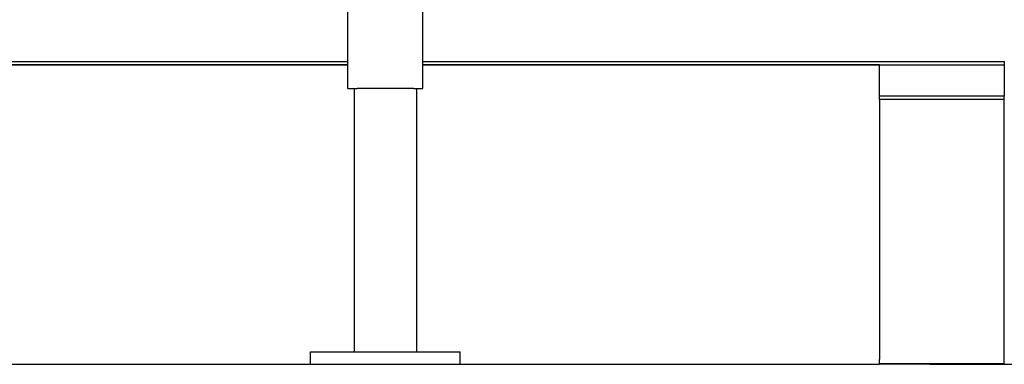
# Model space of a CAD drawing. Header units: inches. Extents: x 5 to 1128, y -85 to 748.
# Tile 99 of 256: x 210 to 250, y 156 to 170. Entities that reach past the tile are written whole.
import ezdxf

# ---------------------------------------------------------------- set-up
doc = ezdxf.new("R2010")
doc.units = ezdxf.units.IN
doc.header["$LTSCALE"] = 32
doc.header["$MEASUREMENT"] = 0
doc.layers.add('Dimension (ANSI)', color=7, linetype='Continuous', lineweight=25)
doc.layers.add('Visible (ANSI)', color=7, linetype='Continuous', lineweight=30)
doc.styles.add('Note Text (ANSI)', font='tahoma.ttf')
doc.dimstyles.new('SB Fraction-16 (ANSI)', dxfattribs={"dimscale": 32, "dimtxt": 0.125, "dimasz": 0.098425, "dimexe": 0.125, "dimexo": 0.0625, "dimgap": 0.031496, "dimtad": 0, "dimtih": 1, "dimtoh": 1, "dimdec": 4, "dimrnd": 1e-08, "dimzin": 0, "dimdsep": 46, "dimlunit": 5, "dimtxsty": 'Note Text (ANSI)', "dimcen": 0.09, "dimdle": 0.393701, "dimclrd": 256, "dimclre": 256, "dimclrt": 256, "dimadec": 0, "dimazin": 3, "dimtfac": 0.96, "dimtofl": 0, "dimtmove": 0, "dimatfit": 3, "dimfxl": 1, "dimfrac": 2, "dimtolj": 1, "dimtzin": 12, "dimlwd": -1, "dimlwe": -1, "dimarcsym": 0})

# ---------------------------------------------------------------- blocks, each defined once
blk = doc.blocks.new('*D17')
at = {"layer": 'Defpoints', "color": 0, "transparency": 16777216}
for p in [(268.182, 333.234), (244.87, 156.234), (303.64, 156.234)]:
    blk.add_point(p, dxfattribs=at)
at = {"layer": 'Dimension (ANSI)', "transparency": 16777216}
for p, q in [((270.182, 333.234), (307.64, 333.234)), ((303.64, 330.084), (303.64, 258.248)), ((303.64, 159.383), (303.64, 252.219)), ((246.87, 156.234), (307.64, 156.234))]:
    blk.add_line(p, q, dxfattribs=at)
for points in [[(303.115, 330.084), (304.164, 330.084), (303.64, 333.234)], [(303.115, 159.383), (304.164, 159.383), (303.64, 156.234)]]:
    blk.add_solid(points, dxfattribs=at)
at = {"layer": 'Dimension (ANSI)', "transparency": 16777216, "insert": (299.537, 257.24), "char_height": 4, "attachment_point": 1, "style": 'Note Text (ANSI)'}
blk.add_mtext('\\A1;177', dxfattribs=at)

msp = doc.modelspace()

# ---------------------------------------------------------------- linework, layer by layer
at = {"layer": 'Visible (ANSI)'}
for p, q in [((223.55726, 167.29617), (223.55726, 181.08205)), ((226.55726, 167.29617), (226.55726, 179.35867)), ((178.05726, 168.36817), (223.55726, 168.36817)), ((178.05726, 168.23367), (223.55726, 168.23367)), ((223.55726, 168.23367), (178.05726, 168.23367)), ((226.55726, 168.36817), (249.86976, 168.36817)), ((226.55726, 168.23367), (244.86976, 168.23367)), ((244.86976, 168.23367), (226.55726, 168.23367)), ((244.86976, 168.23367), (249.86976, 168.23367)), ((244.86976, 166.98367), (244.86976, 168.23367)), ((249.86976, 168.36817), (249.86976, 168.23367)), ((249.86976, 168.23367), (249.86976, 166.98367)), ((223.55726, 167.29617), (223.93226, 167.29617)), ((223.80726, 167.29617), (223.80726, 156.73367)), ((226.18226, 167.29617), (223.93226, 167.29617)), ((226.18226, 167.29617), (226.55726, 167.29617)), ((226.30726, 167.29617), (226.30726, 156.73367)), ((244.86976, 166.84585), (244.86976, 166.98367)), ((249.86976, 166.98367), (244.86976, 166.98367)), ((249.86976, 166.84585), (249.86976, 166.98367)), ((244.86976, 166.84585), (244.86976, 156.44526)), ((249.86976, 166.84585), (244.86976, 166.84585)), ((249.86976, 156.27197), (249.86976, 166.84585)), ((222.05726, 156.23367), (222.05726, 156.73367)), ((222.05726, 156.73367), (228.05726, 156.73367)), ((228.05726, 156.23367), (228.05726, 156.73367)), ((244.86976, 156.23367), (244.86976, 156.42109)), ((179.55726, 156.23367), (222.05726, 156.23367)), ((222.05726, 156.23367), (228.05726, 156.23367)), ((228.05726, 156.23367), (244.86976, 156.23367)), ((244.86976, 156.27197), (249.86976, 156.27197)), ((249.86976, 156.23367), (244.86976, 156.23367)), ((249.86976, 156.27197), (249.86976, 156.23367))]:
    msp.add_line(p, q, dxfattribs=at)
msp.add_arc((245.04476, 156.42109), 0.175, 172.060279, 180, dxfattribs=at)

# ---------------------------------------------------------------- dimensions: what is measured, and where the dimension line sits
at = {"layer": 'Dimension (ANSI)'}
dim = msp.add_linear_dim(base=(303.6395, 156.23367), p1=(268.18226, 333.23367), p2=(244.86976, 156.23367), angle=90, dimstyle='SB Fraction-16 (ANSI)', override={"dimgap": 0.031496, "dimdec": 4, "dimtol": 0, "dimlim": 0, "dimtp": 0, "dimtm": 0, "dimtdec": 2, "dimatfit": 1}, dxfattribs=at)
dim.commit()
dim.dimension.update_dxf_attribs({"geometry": '*D17', "text_midpoint": (303.6395, 255.23367), "dimtype": 160})

doc.saveas('drawing.dxf')
